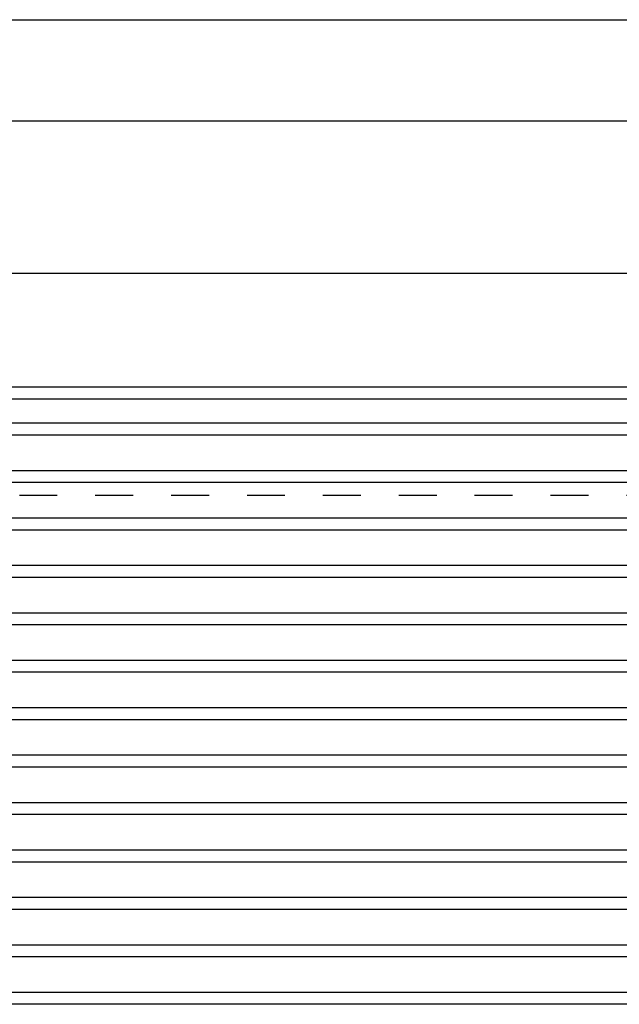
# Model space of a CAD drawing. Header units: inches. Extents: x 169.6 to 213.7, y 195.1 to 247.7.
# Tile 7 of 48: x 177.7 to 179.2, y 202.8 to 205.4. Entities that reach past the tile are written whole.
import ezdxf

# ---------------------------------------------------------------- set-up
doc = ezdxf.new("R2010")
doc.units = ezdxf.units.IN
doc.header["$LTSCALE"] = 0.25
doc.header["$MEASUREMENT"] = 0
doc.linetypes.add('HIDDEN', pattern=[0.375, 0.25, -0.125])
doc.layers.add('RHX LH F.O.H.', color=7, linetype='Continuous')

msp = doc.modelspace()

# ---------------------------------------------------------------- linework, layer by layer
at = {"layer": 'RHX LH F.O.H.'}
for p, q in [((176.51669, 205.39896), (182.60514, 205.39896)), ((182.21716, 204.39896), (176.90466, 204.39896)), ((182.09216, 204.33528), (177.02966, 204.33528)), ((182.09216, 204.30403), (177.02966, 204.30403)), ((182.09216, 204.21028), (177.02966, 204.21028)), ((182.09216, 204.17903), (177.02966, 204.17903)), ((182.09216, 204.08528), (177.02966, 204.08528)), ((182.09216, 204.05403), (177.02966, 204.05403)), ((182.09216, 203.96028), (177.02966, 203.96028)), ((182.09216, 203.92903), (177.02966, 203.92903)), ((182.09216, 203.83528), (177.02966, 203.83528)), ((182.09216, 203.80403), (177.02966, 203.80403)), ((182.09216, 203.71028), (177.02966, 203.71028)), ((182.09216, 203.67903), (177.02966, 203.67903)), ((182.09216, 203.58528), (177.02966, 203.58528)), ((182.09216, 203.55403), (177.02966, 203.55403)), ((182.09216, 203.46028), (177.02966, 203.46028)), ((182.09216, 203.42903), (177.02966, 203.42903)), ((182.09216, 203.33528), (177.02966, 203.33528)), ((182.09216, 203.30403), (177.02966, 203.30403)), ((182.09216, 203.21028), (177.02966, 203.21028)), ((182.09216, 203.17903), (177.02966, 203.17903)), ((182.09216, 203.08528), (177.02966, 203.08528)), ((182.09216, 203.05403), (177.02966, 203.05403)), ((182.09216, 202.96028), (177.02966, 202.96028)), ((182.09216, 202.92903), (177.02966, 202.92903)), ((182.09216, 202.83528), (177.02966, 202.83528)), ((182.09216, 202.80403), (177.02966, 202.80403))]:
    msp.add_line(p, q, dxfattribs=at)
at = {"layer": 'RHX LH F.O.H.', "linetype": 'Continuous'}
for p, q in [((176.93591, 205.13269), (182.18591, 205.13269)), ((176.93591, 204.73103), (182.18591, 204.73103)), ((182.18591, 204.43021), (176.93591, 204.43021))]:
    msp.add_line(p, q, dxfattribs=at)
at = {"layer": 'RHX LH F.O.H.', "linetype": 'HIDDEN'}
msp.add_line((177.06091, 204.14559), (182.06091, 204.14559), dxfattribs=at)

doc.saveas('drawing.dxf')
